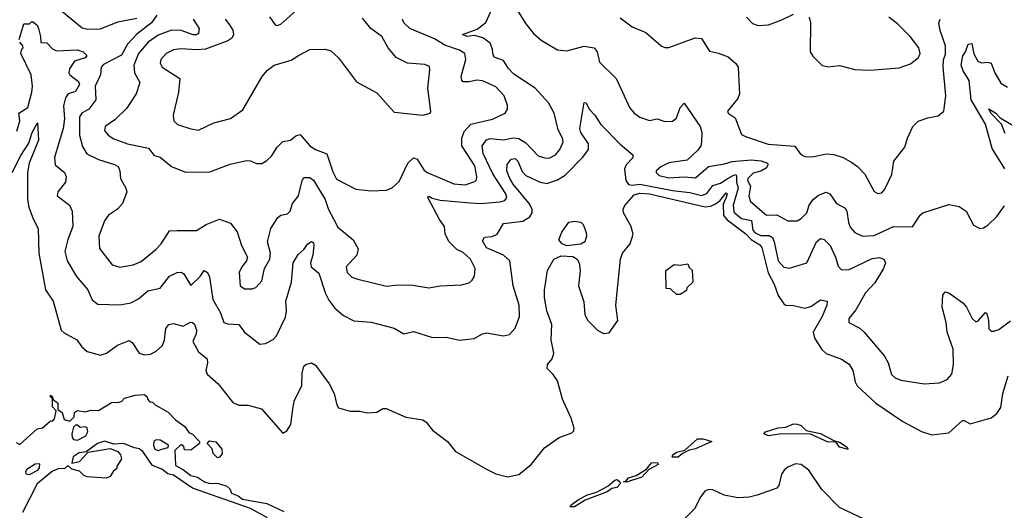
# Model space of a CAD drawing. Extents: x 1552294 to 1694791, y 811929 to 917222.
# Tile 99 of 256: x 1610104 to 1615233, y 823466 to 826022. Entities that reach past the tile are written whole.
import ezdxf

# ---------------------------------------------------------------- set-up
doc = ezdxf.new("R2010")
doc.units = 0

msp = doc.modelspace()

# ---------------------------------------------------------------- linework, layer by layer
at = {"layer": '0CON10XD'}
for points in [[(1610292.8, 826092.8), (1610429.7, 825979.7), (1610455, 825972.7), (1610525, 825973.4), (1610615, 826010), (1610715, 826029.1)], [(1611739.1, 824985), (1611761.4, 824941.4), (1611842, 824875), (1611867.8, 824827.8), (1611860.6, 824795), (1611804.2, 824735), (1611809.4, 824705), (1611835, 824681.5), (1611865, 824669.5), (1612015, 824634.6), (1612075, 824640.6), (1612151.7, 824638.3), (1612235, 824624.3), (1612294.5, 824635.5), (1612405, 824640.8), (1612445, 824652), (1612461.2, 824665), (1612474.1, 824685.9), (1612476.9, 824725), (1612453.1, 824775), (1612415, 824809.2), (1612382, 824825), (1612341.2, 824865), (1612321.2, 824905), (1612316.7, 824945), (1612290.9, 824980.8), (1612230, 825095), (1612235, 825102.5), (1612252.3, 825092.3), (1612295, 825082.3), (1612451.3, 825068.7), (1612505, 825064.7), (1612607.8, 825072.2), (1612630.5, 825079.5), (1612641.5, 825095), (1612636.7, 825115), (1612568.9, 825218.9), (1612517.6, 825325), (1612512.5, 825365), (1612535, 825396.7), (1612555, 825403.5), (1612625, 825395.8), (1612675, 825406.7), (1612703.7, 825403.7), (1612740.9, 825380.9), (1612805, 825313.5), (1612845, 825300), (1612865, 825302.5), (1612895, 825317.3), (1612918.5, 825345), (1612934.6, 825385), (1612932.3, 825405), (1612908.6, 825448.6), (1612888.5, 825535), (1612858.5, 825588.5), (1612789.5, 825665), (1612678.3, 825738.3), (1612648.6, 825768.6), (1612625, 825808.5), (1612575.9, 825825.9), (1612568, 825845), (1612567.8, 825867.8), (1612555, 825899.1), (1612517.4, 825927.4), (1612475, 825938.5), (1612432.5, 825935), (1612411.2, 825945), (1612486.8, 825973.2), (1612532.2, 826007.8), (1612580.5, 826115)], [(1610818.5, 826045), (1610790.2, 826005), (1610715, 825946.3), (1610665, 825894.8), (1610635, 825837.8), (1610541.4, 825788.6), (1610527.8, 825775), (1610524.7, 825735), (1610496.9, 825675), (1610500.3, 825605), (1610465, 825555.4), (1610427.9, 825535), (1610416.2, 825515), (1610415, 825420), (1610431.8, 825361.8), (1610453.6, 825323.6), (1610513.7, 825293.7), (1610598.1, 825268.1), (1610616.6, 825256.6), (1610625.5, 825235), (1610630, 825195), (1610657.1, 825145), (1610661.4, 825125), (1610638.8, 825065), (1610613.8, 825035), (1610566.4, 825003.6), (1610546.1, 824973.9), (1610516.5, 824895), (1610519.3, 824829.3), (1610585, 824744.3), (1610625, 824732.9), (1610695, 824744.4), (1610737, 824763), (1610815, 824826.9), (1610840.6, 824855), (1610885, 824922.5), (1610924.6, 824924.6), (1611025, 824922.9), (1611075, 824954.3), (1611145, 824982.9), (1611202.4, 824962.4), (1611236.8, 824916.8), (1611259.5, 824845), (1611290.9, 824785), (1611285.4, 824765), (1611261.1, 824735), (1611248.1, 824705), (1611252.5, 824635), (1611275, 824620), (1611315, 824620), (1611335, 824627.5), (1611365, 824660.8), (1611378.7, 824725), (1611407.3, 824775), (1611409.7, 824805), (1611395.6, 824865), (1611412.2, 824935), (1611448.2, 824991.8), (1611465, 825003.1), (1611498.8, 825011.2), (1611513.1, 825025), (1611524.4, 825065), (1611557.1, 825105), (1611575.7, 825185), (1611585, 825200), (1611615, 825200), (1611635, 825186.4), (1611694.7, 825085), (1611712.5, 825032.5), (1611739.1, 824985)], [(1611405, 826036.7), (1611434.2, 825994.2), (1611445, 825991.2), (1611465, 825998), (1611542.4, 826067.6)], [(1612694.2, 826074.2), (1612740.2, 826000.2), (1612780.5, 825950.5), (1612820.9, 825915), (1612905.6, 825864.4), (1612955, 825859.5), (1613045, 825884.4), (1613096.2, 825875), (1613112.5, 825855), (1613125, 825800), (1613210.8, 825715), (1613236.2, 825663.8), (1613280.6, 825565), (1613305.6, 825535), (1613335, 825513.8), (1613385, 825497.3), (1613425, 825505.5), (1613465, 825491.1), (1613505, 825492.9), (1613525, 825508.8), (1613544.5, 825565), (1613565, 825586.7), (1613648.8, 825465), (1613657.3, 825435), (1613655.4, 825384.6), (1613652.2, 825365), (1613637.4, 825342.6), (1613580.7, 825289.3), (1613486.5, 825276.5), (1613443.4, 825255), (1613419.6, 825235), (1613419.6, 825225), (1613435, 825210), (1613485, 825197.8), (1613565, 825204.1), (1613625, 825197.5), (1613692.6, 825257.4), (1613775, 825270.9), (1613816.1, 825283.9), (1613915, 825291.3), (1613966.2, 825286.2), (1613999.4, 825275), (1614002.1, 825265), (1613995, 825250.6), (1613965, 825232.8), (1613925, 825221.7), (1613897.5, 825195), (1613895.8, 825185), (1613910.6, 825155), (1613903.2, 825103.2), (1613910.9, 825075), (1613995, 825004.4), (1614047.5, 825005), (1614106.1, 824973.9), (1614154.2, 824974.2), (1614175, 824985.8), (1614204, 825015), (1614216.9, 825055), (1614238.1, 825085), (1614265, 825108.5), (1614305, 825122.9), (1614325, 825114.2), (1614360, 825065), (1614405, 825040.8), (1614413.5, 825025), (1614421.1, 824965), (1614430.2, 824940.3), (1614455, 824912.5), (1614495, 824893.8), (1614555, 824897.7), (1614655.3, 824944.7), (1614755, 824943.3), (1614795, 825003.8), (1614808.8, 825015), (1614945, 825059.1), (1614998.3, 825048.3), (1615033.8, 825025), (1615072.2, 824952.2), (1615105, 824934.2), (1615125, 824938), (1615147.6, 824952.4), (1615195, 824996), (1615235, 825052)], [(1613890.6, 826035), (1613921.1, 826001.1), (1613951.3, 825991.3), (1614005, 825994.5), (1614075, 826021.4), (1614135, 826050)], [(1610101.4, 825918.6), (1610125, 826000), (1610155, 826000), (1610165, 826010), (1610175, 826010), (1610195, 825992.5), (1610202, 825975), (1610213.1, 825935), (1610213.6, 825903.6), (1610245, 825901.5), (1610275, 825870.4), (1610295, 825860.3), (1610405, 825864.3), (1610435.1, 825855.1), (1610453.2, 825835), (1610445, 825822.3), (1610389.4, 825805), (1610362.7, 825765), (1610360.7, 825745), (1610365.8, 825735), (1610410, 825700), (1610415.6, 825685), (1610395, 825646.9), (1610356.5, 825635), (1610342.1, 825615), (1610332.6, 825572.6), (1610338.2, 825505), (1610331.2, 825455), (1610284.6, 825304.6), (1610288.5, 825265), (1610337.8, 825225), (1610346.7, 825205), (1610342, 825175), (1610302, 825125), (1610300, 825105), (1610364, 825055), (1610376.7, 825025), (1610380.4, 824945), (1610355, 824876.2), (1610340, 824815), (1610350.6, 824765), (1610400.5, 824685), (1610459.5, 824615), (1610482, 824562), (1610510.2, 824540.2), (1610625, 824537.3), (1610683.3, 824546.7), (1610722.2, 824567.8), (1610770.8, 824609.2), (1610836.6, 824623.4), (1610885, 824685.4), (1610924.2, 824705.8), (1610945, 824706.2), (1610958.9, 824698.9), (1610995, 824636.7), (1611045, 824684.4), (1611065, 824715.4), (1611081.8, 824705), (1611093.2, 824683.2), (1611110, 824565), (1611150.9, 824495), (1611168, 824445), (1611187.4, 824437.4), (1611245, 824434.3), (1611275, 824394.4), (1611355, 824332), (1611385, 824335.7), (1611423.7, 824356.3), (1611441.9, 824375), (1611488.3, 824471.7), (1611494.1, 824505.9), (1611490, 824555), (1611519.5, 824655), (1611529.2, 824755), (1611555, 824798.5), (1611585, 824825.5), (1611605, 824853.5), (1611625, 824866.2), (1611635, 824858.8), (1611636.1, 824846.1), (1611630.8, 824795), (1611619.3, 824755), (1611622.9, 824735), (1611661.9, 824701.9), (1611696.8, 824595), (1611715, 824561.1), (1611745, 824519.4), (1611790.7, 824480.7), (1611845, 824452.9), (1611935, 824446.7), (1612055, 824415.6), (1612105, 824385.7), (1612155, 824397.1), (1612253.9, 824366.1), (1612325, 824368), (1612395, 824352.5), (1612471.2, 824361.2), (1612515, 824386), (1612535, 824390), (1612625, 824375.7), (1612655, 824382.5), (1612684.5, 824415.5), (1612707.5, 824475), (1612706.8, 824535), (1612675.4, 824635), (1612656.9, 824765), (1612625, 824794.5), (1612535, 824832.9), (1612515, 824870), (1612525, 824888.9), (1612565, 824893.2), (1612591.9, 824905), (1612625, 824959.4), (1612725, 824972.9), (1612761.8, 824995), (1612773.9, 825015), (1612772.9, 825035), (1612758.3, 825065), (1612674.8, 825165), (1612656.7, 825195), (1612642.1, 825235), (1612643.3, 825266.7), (1612665, 825295.6), (1612685, 825298.9), (1612698.8, 825285), (1612721.3, 825231.3), (1612740.1, 825210.1), (1612814.7, 825175.3), (1612850.9, 825169.1), (1612905, 825187.3), (1612945, 825212.7), (1613037.9, 825305), (1613067.3, 825345), (1613067.1, 825375), (1613027.6, 825435), (1613022.5, 825455), (1613045, 825590), (1613055, 825589.2), (1613070.8, 825555), (1613100.4, 825525), (1613131.5, 825475), (1613232.6, 825372.6), (1613298.3, 825318.3), (1613298, 825302), (1613263.6, 825265), (1613255.6, 825245), (1613261.4, 825185), (1613275, 825163), (1613295, 825159.7), (1613335, 825165.9), (1613505, 825131.4), (1613595, 825120.9), (1613655, 825105.2), (1613682.9, 825117.1), (1613715, 825158.8), (1613755, 825170), (1613795, 825196.5), (1613825, 825212.8), (1613835.3, 825215.3), (1613838, 825208), (1613838, 825175), (1613846.3, 825145), (1613821.1, 825055), (1613825, 825020), (1613865, 824985.5), (1613916.1, 824976.1), (1613923.3, 824925), (1613935, 824911.4), (1613965, 824897.8), (1614008, 824898), (1614025, 824887.8), (1614035.2, 824865), (1614054.4, 824765), (1614085, 824732.1), (1614115, 824727.1), (1614204.7, 824755.3), (1614255, 824864.4), (1614275, 824882.7), (1614295, 824876.9), (1614326.1, 824846.1), (1614354.3, 824785), (1614367.6, 824737.6), (1614385, 824719.6), (1614425, 824720.8), (1614545, 824778.1), (1614582.5, 824782.5), (1614605.7, 824775), (1614614.4, 824755), (1614604.6, 824725), (1614559.6, 824650.4), (1614510.1, 824599.9), (1614459.4, 824510.6), (1614424, 824465), (1614423.8, 824445), (1614481.2, 824415), (1614504, 824395), (1614610, 824270), (1614628, 824235), (1614645, 824174.2), (1614665, 824156.9), (1614694.7, 824144.7), (1614815, 824125.6), (1614895, 824130.8), (1614935, 824148), (1614959.2, 824175), (1614968.9, 824225), (1614966.1, 824305), (1614935.3, 824395), (1614931.1, 824445), (1614909.1, 824525), (1614913.1, 824586.9), (1614925, 824603.8), (1614945, 824598.8), (1615016.6, 824546.6), (1615035.8, 824525), (1615066.7, 824465), (1615085, 824448.1), (1615096.7, 824453.3), (1615135, 824496.2), (1615141.7, 824491.7), (1615150.8, 824455), (1615152.4, 824412.4), (1615165, 824398.6), (1615179.5, 824399.5), (1615205, 824407.5), (1615265, 824454)], [(1611007.1, 826025), (1611038.2, 825975), (1611035, 825950), (1611025, 825942.8), (1611007.7, 825942.2), (1610945, 825965.9), (1610895, 825967.2), (1610825, 825941.7), (1610773.2, 825905), (1610722.7, 825845), (1610698.4, 825785), (1610702.7, 825745), (1610729.5, 825695), (1610711.2, 825635), (1610660.3, 825559.7), (1610600.3, 825499.7), (1610550, 825465), (1610545.5, 825445), (1610565, 825420.4), (1610595, 825401.8), (1610665, 825374.6), (1610775, 825353.1), (1610805, 825314.3), (1610836.2, 825306.2), (1610895, 825256.9), (1610967, 825227), (1611095, 825229.4), (1611200.8, 825269.2), (1611285, 825287.5), (1611306.3, 825286.3), (1611337.5, 825272.5)], [(1611173.8, 826025), (1611197.1, 825995), (1611215, 825967.5), (1611217.8, 825945), (1611209.2, 825925), (1611188.7, 825911.3), (1611072.1, 825867.9), (1611025.7, 825864.3), (1610945, 825870.3), (1610905, 825864.1), (1610866.7, 825845), (1610839.1, 825815), (1610836.5, 825795), (1610845.6, 825775), (1610938.5, 825715), (1610931.5, 825645), (1610904.3, 825524.3), (1610907.5, 825495), (1610926.5, 825476.5), (1610995, 825453.1), (1611035, 825447.1), (1611115, 825484.5), (1611202.6, 825507.4), (1611267.1, 825552.9), (1611366.9, 825725), (1611395, 825758.6), (1611430, 825785), (1611518.8, 825811.2), (1611555.6, 825835), (1611615, 825866.9), (1611695, 825868), (1611725, 825860), (1611765, 825823.8), (1611857.9, 825697.9), (1611965, 825640), (1612055, 825540.8), (1612205, 825524.2), (1612242.5, 825535), (1612246.4, 825543.6), (1612229.6, 825665), (1612241.2, 825761.2), (1612238.1, 825778.1), (1612215, 825788), (1612124.6, 825794.6), (1612065.4, 825825.4), (1612024.2, 825875), (1611991.1, 825935), (1611932.5, 825975), (1611890.2, 826030.3)], [(1611337.5, 825272.5), (1611365, 825273.1), (1611392, 825288), (1611415, 825310.8), (1611445, 825358.6), (1611475, 825387.1), (1611515, 825394.3), (1611542.4, 825417.6), (1611565, 825424.2), (1611615, 825364.2), (1611645.5, 825345.5), (1611703.2, 825323.2), (1611735, 825228.8), (1611755, 825191.4), (1611855, 825138.8), (1611935, 825129.5), (1612015, 825134.4), (1612045, 825146.7), (1612081.4, 825178.6), (1612126.4, 825275), (1612155, 825302), (1612175, 825296), (1612210, 825240), (1612226.1, 825226.1), (1612365, 825167.4), (1612425, 825162.1), (1612475, 825178.9), (1612482.9, 825187.1), (1612485.3, 825204.7), (1612475, 825260), (1612407, 825365), (1612406.8, 825405), (1612420.2, 825439.8), (1612455, 825478.1), (1612567, 825503), (1612632.9, 825535), (1612644.4, 825555), (1612645.5, 825575), (1612627.7, 825625), (1612585, 825672.7), (1612515, 825704.1), (1612485, 825707.1), (1612445, 825697.8), (1612415, 825698.1), (1612407.1, 825707.1), (1612404.6, 825725), (1612428.8, 825815), (1612422.3, 825845), (1612395, 825863.3), (1612319, 825889), (1612265, 825922.5), (1612136.5, 825976.5), (1612105.9, 826005), (1612098, 826025)], [(1613231.7, 826031.7), (1613295, 825984.4), (1613365.4, 825955.4), (1613445, 825886.2), (1613465, 825876.2), (1613485, 825876), (1613623.5, 825926.5), (1613655, 825923.8), (1613697.7, 825857.7), (1613745, 825848.1), (1613795, 825828.2), (1613834.2, 825794.2), (1613846.4, 825775), (1613853.3, 825635), (1613845, 825612), (1613792, 825545), (1613795, 825534), (1613830.4, 825510.4), (1613865, 825424.5), (1613885, 825412.7), (1614003.4, 825373.4), (1614142.3, 825362.3), (1614171.7, 825321.7), (1614195, 825308.6), (1614235, 825307.5), (1614273.4, 825316.6), (1614305, 825323.3), (1614345, 825319.6), (1614393.9, 825303.9), (1614438.6, 825278.6), (1614467.8, 825257.8), (1614506.9, 825216.9), (1614555, 825127.5), (1614575, 825115.8), (1614595, 825120), (1614610.6, 825139.4), (1614647.1, 825215), (1614657.5, 825285), (1614715, 825357.5), (1614728.8, 825405), (1614756.7, 825465), (1614785, 825493.3), (1614835, 825511.2), (1614888.8, 825521.2), (1614918.8, 825545), (1614928.9, 825625), (1614914.1, 825775.9), (1614916.9, 825813.1), (1614927, 825843), (1614927.1, 825885), (1614898.8, 825965), (1614892.2, 826005), (1614899.5, 826025)], [(1614217.1, 826035), (1614224.2, 826005), (1614222.5, 825855), (1614235, 825831.2), (1614285, 825783.8), (1614315, 825776.7), (1614375, 825783.3), (1614455, 825762.5), (1614535, 825758.2), (1614685, 825771.5), (1614745, 825791.5), (1614786.9, 825825), (1614794.4, 825845.6), (1614788.2, 825875), (1614742.7, 825935), (1614679.1, 825999.2), (1614632.5, 826035)], [(1610089.1, 825440.9), (1610105.2, 825495), (1610099.4, 825535), (1610146.4, 825565), (1610167.7, 825645), (1610170.8, 825675), (1610163.1, 825735), (1610109.3, 825845), (1610115, 825867.5), (1610121.4, 825875), (1610120, 825885), (1610103.9, 825903.9)], [(1615235.5, 825245), (1615170, 825350), (1615135, 825477.1), (1615060.9, 825605), (1615050.9, 825705), (1615018.8, 825755), (1615008.6, 825785), (1615016.5, 825833.5), (1615031, 825855), (1615045, 825894.3), (1615065, 825897.8), (1615075, 825844.2), (1615094.6, 825805), (1615115, 825796.2), (1615145, 825801.2), (1615164.6, 825794.6), (1615183.5, 825745), (1615215, 825691.9), (1615250.5, 825670.5)], [(1615238.6, 825428.6), (1615218.2, 825478.2), (1615162.3, 825535), (1615153.1, 825556.9), (1615189.4, 825535), (1615211.4, 825511.4), (1615279.9, 825469.9)], [(1610064.9, 825225.1), (1610110.3, 825315), (1610151.9, 825378.1), (1610169.5, 825435), (1610197.5, 825485), (1610201.5, 825395), (1610152.7, 825275), (1610145.4, 825225), (1610144, 825086), (1610150.8, 825045), (1610173.3, 824985), (1610200.4, 824935), (1610203.1, 824805), (1610238.2, 824615), (1610278.4, 824555), (1610320, 824405), (1610335, 824390.6), (1610402, 824355), (1610428.5, 824318.5), (1610455, 824294.4), (1610525, 824274.2), (1610555.7, 824284.3), (1610613.2, 824326.8), (1610675, 824350), (1610690.3, 824340.3), (1610726.2, 824285), (1610755, 824276.5), (1610785, 824279.2), (1610815, 824294.5), (1610847.3, 824325), (1610859.2, 824355), (1610865, 824413.3), (1610881.2, 824435), (1610905, 824440), (1610955, 824426.2), (1610994.4, 824445.6), (1611005, 824444.4), (1611015, 824435.6), (1611024.7, 824404.7), (1611022.7, 824385), (1611005.8, 824345), (1611035, 824291.9), (1611080, 824255), (1611082.7, 824235), (1611074.4, 824195), (1611080, 824175), (1611138, 824125), (1611215, 824027.3), (1611245, 824013.9), (1611293.6, 824013.6), (1611363.8, 823995), (1611475, 823867.5), (1611495, 823880), (1611516.5, 823913.5), (1611527.6, 823992.4), (1611533.5, 824035), (1611573.7, 824116.3), (1611575, 824180), (1611585, 824217.5), (1611595, 824226.7), (1611625, 824233.8), (1611645, 824222), (1611715.8, 824125.8), (1611741.6, 824075), (1611755.5, 824015.5), (1611765, 824000), (1611825, 823982.5), (1611875, 823982), (1611915.9, 823974.1), (1611965, 823978), (1611995, 823996.2), (1612012.5, 823997.5), (1612115, 823951.8), (1612205, 823936.9), (1612222, 823925), (1612255, 823883.8), (1612333.3, 823825), (1612375, 823772.5), (1612535, 823680), (1612585, 823657.1), (1612645, 823640.5), (1612705, 823652.2), (1612768.5, 823705), (1612837.3, 823792.7), (1612915, 823845.6), (1612980.4, 823869.6), (1612990, 823880), (1612992.7, 823895), (1612977.2, 823947.2), (1612932.2, 824045), (1612905, 824140), (1612883.4, 824173.4), (1612851.2, 824205), (1612854.2, 824225), (1612877.5, 824255), (1612886.9, 824285), (1612872.9, 824355), (1612875.4, 824435), (1612850.4, 824505), (1612837.9, 824575), (1612837.4, 824612.6), (1612854.4, 824715), (1612885.8, 824775), (1612925, 824792.5), (1612985, 824787.6), (1613008.2, 824775), (1613018.1, 824755), (1613024, 824716), (1613014.7, 824635), (1613042.2, 824552.2), (1613047.3, 824485), (1613064.5, 824455), (1613114.5, 824404.5), (1613145, 824387.2), (1613175, 824390.9), (1613220.6, 824455), (1613210, 824535), (1613233.6, 824775), (1613244.3, 824805.7), (1613283.5, 824855), (1613300.1, 824905), (1613287.7, 824947.7), (1613249.6, 825015), (1613248.2, 825035), (1613255.7, 825054.3), (1613305, 825109), (1613335, 825118.7), (1613385, 825115.5), (1613675, 825047), (1613705, 825051), (1613725, 825061.3), (1613751.1, 825078.9), (1613785, 825119.5), (1613789.1, 825115), (1613785.2, 825095.2), (1613769.6, 825060.4), (1613771.1, 825001.1), (1613789.1, 824979.1), (1613886.8, 824906.8)], [(1612955, 824843.8), (1612930.4, 824855), (1612912.5, 824875), (1612927.5, 824915), (1612965, 824967.5), (1612995, 824972.5), (1613027, 824967), (1613040, 824955), (1613055, 824912.5), (1613056.4, 824895), (1613047.5, 824865), (1613026.8, 824853.2), (1612955, 824843.8)], [(1613886.8, 824906.8), (1613915, 824876.3), (1613958.9, 824848.9), (1613970.5, 824835), (1614003.4, 824703.4), (1614034.3, 824645), (1614056, 824585), (1614085, 824541.1), (1614095, 824534.7), (1614135, 824533.8), (1614195, 824518.7), (1614225, 824528.7), (1614275, 824561.9), (1614310, 824555), (1614308.5, 824535), (1614285.2, 824475), (1614237.4, 824395), (1614243.8, 824363.8), (1614283.5, 824303.5), (1614305, 824282.3), (1614385, 824253.9), (1614425, 824227.1), (1614444.6, 824195), (1614456.2, 824136.2), (1614466.9, 824115), (1614564.7, 824024.7), (1614705, 823929.2), (1614802.5, 823877.5), (1614855, 823859.2), (1614945, 823869.4), (1615015, 823934), (1615025, 823934.2), (1615055, 823916.7), (1615165, 823948.1), (1615195, 823970.8), (1615215, 824002.5), (1615225.6, 824075), (1615253.6, 824166.4)], [(1613545, 824590), (1613525, 824590), (1613495, 824620), (1613471.7, 824621.7), (1613470, 824715), (1613513, 824747), (1613545, 824742.5), (1613585, 824750), (1613591.7, 824731.7), (1613607.5, 824717.5), (1613610, 824655), (1613580, 824625), (1613578.3, 824611.7), (1613545, 824590)], [(1610085, 823820), (1610105, 823810), (1610195, 823890), (1610223.6, 823896.4), (1610265, 823932.5), (1610275, 823930), (1610285, 823942.5), (1610294, 823985), (1610275.4, 824005.4), (1610274.1, 824044.1), (1610272.5, 824052.5), (1610264.4, 824055), (1610265, 824065.6), (1610275, 824057.5), (1610276.1, 824046.1), (1610302.1, 824025), (1610302, 823992), (1610325.4, 823975.4), (1610335, 823940), (1610365, 823930), (1610387, 823953), (1610390, 823975), (1610405, 823986), (1610445, 823980), (1610475, 823987.5), (1610515, 823986), (1610585, 824030), (1610615, 824027.5), (1610635, 824033.3), (1610650, 824050), (1610705, 824066.7), (1610755, 824070), (1610768.3, 824058.3), (1610770, 824045), (1610781.7, 824031.7), (1610795, 824030), (1610810, 824015), (1610878.3, 823978.3), (1610915, 823937.5), (1610965, 823903.3), (1610985, 823872.5), (1611005, 823862.5), (1611040, 823825), (1611040, 823815), (1610995, 823780), (1610961.7, 823781.7), (1610958.3, 823798.3), (1610945, 823810), (1610911.7, 823778.3), (1610915, 823699.2), (1610958.1, 823678.1), (1610995, 823647.3), (1611029.9, 823639.9), (1611066, 823615), (1611095, 823605.4), (1611135, 823607.1), (1611182.4, 823592.4), (1611198.3, 823578.3), (1611208.1, 823555), (1611242.5, 823542.5), (1611265, 823523.8), (1611392.2, 823502.2), (1611479.6, 823459.6)], [(1610405, 823832.5), (1610448.2, 823855), (1610458.5, 823875), (1610455, 823896.7), (1610445, 823901.2), (1610418.3, 823898.3), (1610405, 823910), (1610395, 823910), (1610385, 823900), (1610375.6, 823865), (1610378.2, 823845), (1610385, 823834.7), (1610405, 823832.5)], [(1614415, 823784.6), (1614374.8, 823794.8), (1614355, 823822.9), (1614315, 823822.2), (1614223.1, 823863.1), (1614075, 823865.4), (1614005, 823854.2), (1613980, 823865), (1613988.8, 823875), (1614055, 823896.1), (1614095, 823899.6), (1614135, 823916.3), (1614155, 823915.2), (1614175, 823907.6), (1614201.8, 823881.8), (1614275, 823866.4), (1614348.6, 823828.6), (1614375, 823821.5), (1614414, 823795), (1614420, 823785), (1614415, 823784.6)], [(1610825, 823778.1), (1610845, 823784.3), (1610877, 823793), (1610880, 823805), (1610835, 823832.5), (1610815, 823833.3), (1610803.3, 823826.7), (1610800.6, 823805), (1610808.6, 823785), (1610825, 823778.1)], [(1613502.6, 823742.6), (1613506.4, 823755), (1613525, 823768.4), (1613569.7, 823780.3), (1613635, 823838.2), (1613665, 823838.4), (1613708.9, 823825), (1613625, 823786.2), (1613590.9, 823779.1), (1613557.3, 823762.7), (1613535, 823743.1), (1613502.6, 823742.6)], [(1611395, 823426.7), (1611306.4, 823476.4), (1611005, 823581.6), (1610905, 823649.3), (1610875, 823656.5), (1610845, 823680.7), (1610795, 823700), (1610745, 823772.4), (1610726.8, 823786.8), (1610702.6, 823792.6), (1610645, 823814.7), (1610595, 823811.4), (1610545, 823826.9), (1610508.9, 823815), (1610449.5, 823770.5), (1610414.4, 823765), (1610382.7, 823745), (1610375, 823712.5), (1610415, 823721.2), (1610460.7, 823769.3), (1610575, 823788), (1610615, 823773.3), (1610630, 823755), (1610633.8, 823735), (1610610, 823695), (1610610, 823685), (1610590.7, 823669.3), (1610575, 823642.5), (1610555, 823633.8), (1610455, 823641.4), (1610438.3, 823648.3), (1610415, 823670), (1610375, 823680), (1610355, 823700), (1610340, 823685), (1610305, 823682.5), (1610275, 823669.8), (1610195.4, 823605), (1610118.6, 823455)], [(1611135, 823740), (1611111.7, 823761.7), (1611107, 823787), (1611080, 823815), (1611092.5, 823827.5), (1611125, 823822.5), (1611156.2, 823785), (1611159.3, 823760.7), (1611145, 823742.5), (1611135, 823740)], [(1610155, 823653.5), (1610198.8, 823675), (1610207.2, 823687.2), (1610209.2, 823709.2), (1610185, 823706.2), (1610140.5, 823679.5), (1610133.6, 823666.4), (1610136.4, 823656.4), (1610155, 823653.5)], [(1613265, 823613.6), (1613250, 823615), (1613262.5, 823617.5), (1613275, 823636.1), (1613315, 823647.3), (1613368.9, 823681.1), (1613395, 823714.4), (1613426.7, 823715), (1613430.8, 823705), (1613381.1, 823678.9), (1613345, 823638.8), (1613265, 823613.6)], [(1614535.6, 823404.4), (1614375, 823481.2), (1614283.3, 823575), (1614215, 823675.8), (1614175, 823704.4), (1614145, 823708.9), (1614105, 823691.4), (1614087.1, 823675), (1614073.1, 823655), (1614058.1, 823595), (1614048.2, 823581.8), (1613945.2, 823544.8), (1613905, 823535.3), (1613845, 823532.2), (1613774.8, 823544.8), (1613715, 823573.6), (1613695, 823575.5), (1613675, 823567.1), (1613651.7, 823538.3), (1613618.6, 823475), (1613560, 823415)], [(1612995, 823484.3), (1612972.5, 823485), (1612976.9, 823495), (1613019.4, 823525), (1613062.2, 823547.8), (1613109.7, 823560.3), (1613168.1, 823591.9), (1613205, 823622.9), (1613216.9, 823626.9), (1613230, 823615), (1613232.9, 823605), (1613215.5, 823585), (1613189.6, 823580.4), (1613165, 823563), (1613050, 823520), (1612995, 823484.3)]]:
    msp.add_lwpolyline(points, dxfattribs=at)

doc.saveas('drawing.dxf')
